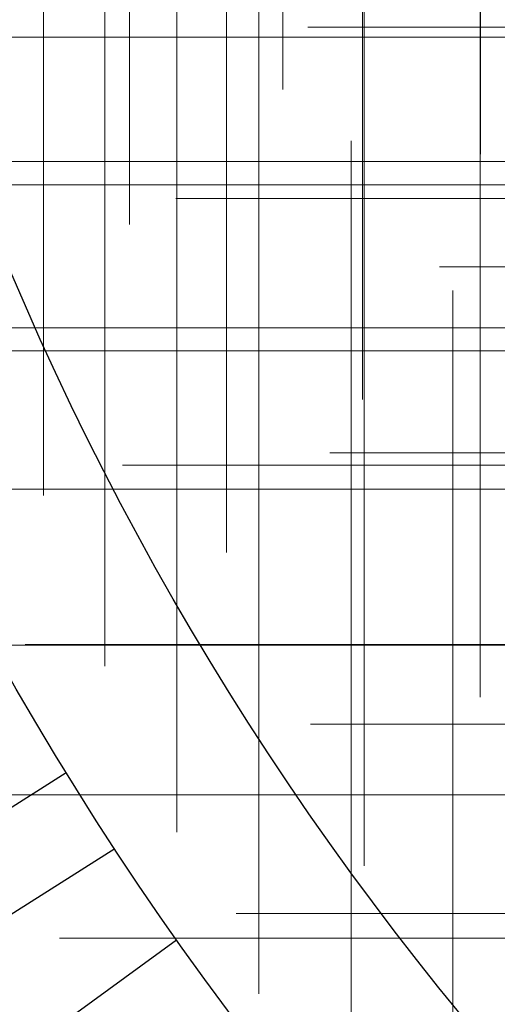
# Model space of a CAD drawing. Header units: millimetres. Extents: x -50 to 901, y -50 to 714.
# Tile 13 of 186: x -30.57 to -25.29, y -21.04 to -10.16. Entities that reach past the tile are written whole.
import ezdxf

# ---------------------------------------------------------------- set-up
doc = ezdxf.new("R2010")
doc.units = ezdxf.units.MM

# ---------------------------------------------------------------- blocks, each defined once
blk = doc.blocks.new('SW_CENTERMARKSYMBOL_140')
at = {"color": 0, "linetype": 'Continuous', "lineweight": 18}
for p, q in [((0, 0), (0, -5)), ((0, -5), (0, -5.693))]:
    blk.add_line(p, q, dxfattribs=at)
blk = doc.blocks.new('SW_CENTERMARKSYMBOL_141')
at = {"color": 0, "linetype": 'Continuous', "lineweight": 18}
for p, q in [((0, 0), (0, -5)), ((0, -5), (0, -5.659))]:
    blk.add_line(p, q, dxfattribs=at)
blk = doc.blocks.new('SW_CENTERMARKSYMBOL_142')
at = {"color": 0, "linetype": 'Continuous', "lineweight": 18}
for p, q in [((0, 0), (0, -5)), ((0, -5), (0, -5.659))]:
    blk.add_line(p, q, dxfattribs=at)
blk = doc.blocks.new('SW_CENTERMARKSYMBOL_147')
at = {"color": 0, "linetype": 'Continuous', "lineweight": 18}
for p, q in [((0, 0), (0, -5)), ((0, -5), (0, -5.659))]:
    blk.add_line(p, q, dxfattribs=at)
blk = doc.blocks.new('SW_CENTERMARKSYMBOL_151')
at = {"color": 0, "linetype": 'Continuous', "lineweight": 18}
for p, q in [((0, 0), (0, 5)), ((0, 0), (-5, 0)), ((0, 0), (0, -5)), ((0, 0), (5, 0)), ((0, -5), (0, -5.693))]:
    blk.add_line(p, q, dxfattribs=at)
blk = doc.blocks.new('SW_CENTERMARKSYMBOL_239')
at = {"color": 0, "linetype": 'Continuous', "lineweight": 18}
for p, q in [((-5, 0), (-5.659, 0)), ((0, 0), (-5, 0))]:
    blk.add_line(p, q, dxfattribs=at)
blk = doc.blocks.new('SW_CENTERMARKSYMBOL_240')
at = {"color": 0, "linetype": 'Continuous', "lineweight": 18}
for p, q in [((-5, 0), (-5.693, 0)), ((0, 0), (-5, 0))]:
    blk.add_line(p, q, dxfattribs=at)
blk = doc.blocks.new('SW_CENTERMARKSYMBOL_251')
at = {"color": 0, "linetype": 'Continuous', "lineweight": 18}
for p, q in [((-5, 0), (-5.606, 0)), ((0, 0), (-5, 0))]:
    blk.add_line(p, q, dxfattribs=at)
blk = doc.blocks.new('SW_CENTERMARKSYMBOL_252')
at = {"color": 0, "linetype": 'Continuous', "lineweight": 18}
for p, q in [((-5, 0), (-5.659, 0)), ((0, 0), (-5, 0))]:
    blk.add_line(p, q, dxfattribs=at)
blk = doc.blocks.new('SW_CENTERMARKSYMBOL_253')
at = {"color": 0, "linetype": 'Continuous', "lineweight": 18}
for p, q in [((0, 0), (0, 5)), ((-5, 0), (-5.659, 0)), ((0, 0), (-5, 0)), ((0, 0), (0, -5)), ((0, 0), (5, 0)), ((0, -5), (0, -5.659))]:
    blk.add_line(p, q, dxfattribs=at)
blk = doc.blocks.new('SW_CENTERMARKSYMBOL_254')
at = {"color": 0, "linetype": 'Continuous', "lineweight": 18}
for p, q in [((0, 0), (0, 5)), ((0, 0), (-5, 0)), ((0, 0), (0, -5)), ((0, 0), (5, 0)), ((0, -5), (0, -5.693))]:
    blk.add_line(p, q, dxfattribs=at)
blk = doc.blocks.new('SW_CENTERMARKSYMBOL_260')
at = {"color": 0, "linetype": 'Continuous', "lineweight": 18}
for p, q in [((-5, 0), (-5.606, 0)), ((0, 0), (-5, 0))]:
    blk.add_line(p, q, dxfattribs=at)
blk = doc.blocks.new('SW_CENTERMARKSYMBOL_262')
at = {"color": 0, "linetype": 'Continuous', "lineweight": 18}
for p, q in [((-5, 0), (-5.693, 0)), ((0, 0), (-5, 0))]:
    blk.add_line(p, q, dxfattribs=at)
blk = doc.blocks.new('SW_CENTERMARKSYMBOL_263')
at = {"color": 0, "linetype": 'Continuous', "lineweight": 18}
for p, q in [((-5, 0), (-5.659, 0)), ((0, 0), (-5, 0))]:
    blk.add_line(p, q, dxfattribs=at)
blk = doc.blocks.new('SW_CENTERMARKSYMBOL_264')
at = {"color": 0, "linetype": 'Continuous', "lineweight": 18}
for p, q in [((-5, 0), (-5.659, 0)), ((0, 0), (-5, 0))]:
    blk.add_line(p, q, dxfattribs=at)
blk = doc.blocks.new('SW_CENTERMARKSYMBOL_338')
at = {"color": 0, "linetype": 'Continuous', "lineweight": 18}
for p, q in [((-5, 0), (-5.575, 0)), ((0, 0), (-5, 0))]:
    blk.add_line(p, q, dxfattribs=at)
blk = doc.blocks.new('SW_CENTERMARKSYMBOL_339')
at = {"color": 0, "linetype": 'Continuous', "lineweight": 18}
for p, q in [((0, 5), (0, 5.575)), ((0, 0), (0, 5)), ((0, 0), (-5, 0)), ((0, 0), (0, -5)), ((0, 0), (5, 0))]:
    blk.add_line(p, q, dxfattribs=at)
blk = doc.blocks.new('SW_CENTERMARKSYMBOL_340')
at = {"color": 0, "linetype": 'Continuous', "lineweight": 18}
for p, q in [((0, 5), (0, 5.575)), ((0, 0), (0, 5)), ((0, 0), (-5, 0)), ((0, 0), (0, -5)), ((0, 0), (5, 0))]:
    blk.add_line(p, q, dxfattribs=at)
blk = doc.blocks.new('SW_CENTERMARKSYMBOL_341')
at = {"color": 0, "linetype": 'Continuous', "lineweight": 18}
for p, q in [((0, 5), (0, 5.575)), ((0, 0), (0, 5)), ((0, 0), (-5, 0)), ((0, 0), (0, -5)), ((0, 0), (5, 0)), ((0, -5), (0, -5.575))]:
    blk.add_line(p, q, dxfattribs=at)
blk = doc.blocks.new('SW_CENTERMARKSYMBOL_342')
at = {"color": 0, "linetype": 'Continuous', "lineweight": 18}
for p, q in [((0, 0), (0, 5)), ((0, 0), (-5, 0)), ((0, 0), (0, -5)), ((0, 0), (5, 0)), ((0, -5), (0, -5.575))]:
    blk.add_line(p, q, dxfattribs=at)
blk = doc.blocks.new('SW_CENTERMARKSYMBOL_343')
at = {"color": 0, "linetype": 'Continuous', "lineweight": 18}
for p, q in [((0, 0), (0, 5)), ((0, 0), (-5, 0)), ((0, 0), (0, -5)), ((0, 0), (5, 0)), ((0, -5), (0, -5.575))]:
    blk.add_line(p, q, dxfattribs=at)
blk = doc.blocks.new('SW_CENTERMARKSYMBOL_344')
at = {"color": 0, "linetype": 'Continuous', "lineweight": 18}
for p, q in [((0, 0), (0, -5)), ((0, -5), (0, -5.575))]:
    blk.add_line(p, q, dxfattribs=at)
blk = doc.blocks.new('SW_CENTERMARKSYMBOL_703')
at = {"color": 0, "linetype": 'Continuous', "lineweight": 18}
for p, q in [((0, 0), (0, -5)), ((0, -5), (0, -5.693))]:
    blk.add_line(p, q, dxfattribs=at)
blk = doc.blocks.new('SW_CENTERMARKSYMBOL_704')
at = {"color": 0, "linetype": 'Continuous', "lineweight": 18}
for p, q in [((0, 0), (0, -5)), ((0, -5), (0, -5.659))]:
    blk.add_line(p, q, dxfattribs=at)
blk = doc.blocks.new('SW_CENTERMARKSYMBOL_705')
at = {"color": 0, "linetype": 'Continuous', "lineweight": 18}
for p, q in [((0, 0), (0, -5)), ((0, -5), (0, -5.659))]:
    blk.add_line(p, q, dxfattribs=at)
blk = doc.blocks.new('SW_CENTERMARKSYMBOL_710')
at = {"color": 0, "linetype": 'Continuous', "lineweight": 18}
for p, q in [((0, 0), (0, -5)), ((0, -5), (0, -5.659))]:
    blk.add_line(p, q, dxfattribs=at)
blk = doc.blocks.new('SW_CENTERMARKSYMBOL_714')
at = {"color": 0, "linetype": 'Continuous', "lineweight": 18}
for p, q in [((0, 0), (0, 5)), ((0, 0), (-5, 0)), ((0, 0), (0, -5)), ((0, 0), (5, 0)), ((0, -5), (0, -5.693))]:
    blk.add_line(p, q, dxfattribs=at)
blk = doc.blocks.new('SW_CENTERMARKSYMBOL_802')
at = {"color": 0, "linetype": 'Continuous', "lineweight": 18}
for p, q in [((-5, 0), (-5.659, 0)), ((0, 0), (-5, 0))]:
    blk.add_line(p, q, dxfattribs=at)
blk = doc.blocks.new('SW_CENTERMARKSYMBOL_803')
at = {"color": 0, "linetype": 'Continuous', "lineweight": 18}
for p, q in [((-5, 0), (-5.693, 0)), ((0, 0), (-5, 0))]:
    blk.add_line(p, q, dxfattribs=at)
blk = doc.blocks.new('SW_CENTERMARKSYMBOL_814')
at = {"color": 0, "linetype": 'Continuous', "lineweight": 18}
for p, q in [((-5, 0), (-5.606, 0)), ((0, 0), (-5, 0))]:
    blk.add_line(p, q, dxfattribs=at)
blk = doc.blocks.new('SW_CENTERMARKSYMBOL_815')
at = {"color": 0, "linetype": 'Continuous', "lineweight": 18}
for p, q in [((-5, 0), (-5.659, 0)), ((0, 0), (-5, 0))]:
    blk.add_line(p, q, dxfattribs=at)
blk = doc.blocks.new('SW_CENTERMARKSYMBOL_816')
at = {"color": 0, "linetype": 'Continuous', "lineweight": 18}
for p, q in [((0, 0), (0, 5)), ((-5, 0), (-5.659, 0)), ((0, 0), (-5, 0)), ((0, 0), (0, -5)), ((0, 0), (5, 0)), ((0, -5), (0, -5.659))]:
    blk.add_line(p, q, dxfattribs=at)
blk = doc.blocks.new('SW_CENTERMARKSYMBOL_817')
at = {"color": 0, "linetype": 'Continuous', "lineweight": 18}
for p, q in [((0, 0), (0, 5)), ((0, 0), (-5, 0)), ((0, 0), (0, -5)), ((0, 0), (5, 0)), ((0, -5), (0, -5.693))]:
    blk.add_line(p, q, dxfattribs=at)
blk = doc.blocks.new('SW_CENTERMARKSYMBOL_823')
at = {"color": 0, "linetype": 'Continuous', "lineweight": 18}
for p, q in [((-5, 0), (-5.606, 0)), ((0, 0), (-5, 0))]:
    blk.add_line(p, q, dxfattribs=at)
blk = doc.blocks.new('SW_CENTERMARKSYMBOL_825')
at = {"color": 0, "linetype": 'Continuous', "lineweight": 18}
for p, q in [((-5, 0), (-5.693, 0)), ((0, 0), (-5, 0))]:
    blk.add_line(p, q, dxfattribs=at)
blk = doc.blocks.new('SW_CENTERMARKSYMBOL_826')
at = {"color": 0, "linetype": 'Continuous', "lineweight": 18}
for p, q in [((-5, 0), (-5.659, 0)), ((0, 0), (-5, 0))]:
    blk.add_line(p, q, dxfattribs=at)
blk = doc.blocks.new('SW_CENTERMARKSYMBOL_827')
at = {"color": 0, "linetype": 'Continuous', "lineweight": 18}
for p, q in [((-5, 0), (-5.659, 0)), ((0, 0), (-5, 0))]:
    blk.add_line(p, q, dxfattribs=at)
blk = doc.blocks.new('SW_CENTERMARKSYMBOL_901')
at = {"color": 0, "linetype": 'Continuous', "lineweight": 18}
for p, q in [((-5, 0), (-5.575, 0)), ((0, 0), (-5, 0))]:
    blk.add_line(p, q, dxfattribs=at)
blk = doc.blocks.new('SW_CENTERMARKSYMBOL_902')
at = {"color": 0, "linetype": 'Continuous', "lineweight": 18}
for p, q in [((0, 5), (0, 5.575)), ((0, 0), (0, 5)), ((0, 0), (-5, 0)), ((0, 0), (0, -5)), ((0, 0), (5, 0))]:
    blk.add_line(p, q, dxfattribs=at)
blk = doc.blocks.new('SW_CENTERMARKSYMBOL_903')
at = {"color": 0, "linetype": 'Continuous', "lineweight": 18}
for p, q in [((0, 5), (0, 5.575)), ((0, 0), (0, 5)), ((0, 0), (-5, 0)), ((0, 0), (0, -5)), ((0, 0), (5, 0))]:
    blk.add_line(p, q, dxfattribs=at)
blk = doc.blocks.new('SW_CENTERMARKSYMBOL_904')
at = {"color": 0, "linetype": 'Continuous', "lineweight": 18}
for p, q in [((0, 5), (0, 5.575)), ((0, 0), (0, 5)), ((0, 0), (-5, 0)), ((0, 0), (0, -5)), ((0, 0), (5, 0)), ((0, -5), (0, -5.575))]:
    blk.add_line(p, q, dxfattribs=at)
blk = doc.blocks.new('SW_CENTERMARKSYMBOL_905')
at = {"color": 0, "linetype": 'Continuous', "lineweight": 18}
for p, q in [((0, 0), (0, 5)), ((0, 0), (-5, 0)), ((0, 0), (0, -5)), ((0, 0), (5, 0)), ((0, -5), (0, -5.575))]:
    blk.add_line(p, q, dxfattribs=at)
blk = doc.blocks.new('SW_CENTERMARKSYMBOL_906')
at = {"color": 0, "linetype": 'Continuous', "lineweight": 18}
for p, q in [((0, 0), (0, 5)), ((0, 0), (-5, 0)), ((0, 0), (0, -5)), ((0, 0), (5, 0)), ((0, -5), (0, -5.575))]:
    blk.add_line(p, q, dxfattribs=at)
blk = doc.blocks.new('SW_CENTERMARKSYMBOL_907')
at = {"color": 0, "linetype": 'Continuous', "lineweight": 18}
for p, q in [((0, 0), (0, -5)), ((0, -5), (0, -5.575))]:
    blk.add_line(p, q, dxfattribs=at)
blk = doc.blocks.new('SW_CENTERMARKSYMBOL_1266')
at = {"color": 0, "linetype": 'Continuous', "lineweight": 18}
for p, q in [((0, 0), (0, -5)), ((0, -5), (0, -5.693))]:
    blk.add_line(p, q, dxfattribs=at)
blk = doc.blocks.new('SW_CENTERMARKSYMBOL_1267')
at = {"color": 0, "linetype": 'Continuous', "lineweight": 18}
for p, q in [((0, 0), (0, -5)), ((0, -5), (0, -5.659))]:
    blk.add_line(p, q, dxfattribs=at)
blk = doc.blocks.new('SW_CENTERMARKSYMBOL_1268')
at = {"color": 0, "linetype": 'Continuous', "lineweight": 18}
for p, q in [((0, 0), (0, -5)), ((0, -5), (0, -5.659))]:
    blk.add_line(p, q, dxfattribs=at)
blk = doc.blocks.new('SW_CENTERMARKSYMBOL_1273')
at = {"color": 0, "linetype": 'Continuous', "lineweight": 18}
for p, q in [((0, 0), (0, -5)), ((0, -5), (0, -5.659))]:
    blk.add_line(p, q, dxfattribs=at)
blk = doc.blocks.new('SW_CENTERMARKSYMBOL_1277')
at = {"color": 0, "linetype": 'Continuous', "lineweight": 18}
for p, q in [((0, 0), (0, 5)), ((0, 0), (-5, 0)), ((0, 0), (0, -5)), ((0, 0), (5, 0)), ((0, -5), (0, -5.693))]:
    blk.add_line(p, q, dxfattribs=at)
blk = doc.blocks.new('SW_CENTERMARKSYMBOL_1365')
at = {"color": 0, "linetype": 'Continuous', "lineweight": 18}
for p, q in [((-5, 0), (-5.659, 0)), ((0, 0), (-5, 0))]:
    blk.add_line(p, q, dxfattribs=at)
blk = doc.blocks.new('SW_CENTERMARKSYMBOL_1366')
at = {"color": 0, "linetype": 'Continuous', "lineweight": 18}
for p, q in [((-5, 0), (-5.693, 0)), ((0, 0), (-5, 0))]:
    blk.add_line(p, q, dxfattribs=at)
blk = doc.blocks.new('SW_CENTERMARKSYMBOL_1377')
at = {"color": 0, "linetype": 'Continuous', "lineweight": 18}
for p, q in [((-5, 0), (-5.606, 0)), ((0, 0), (-5, 0))]:
    blk.add_line(p, q, dxfattribs=at)
blk = doc.blocks.new('SW_CENTERMARKSYMBOL_1378')
at = {"color": 0, "linetype": 'Continuous', "lineweight": 18}
for p, q in [((-5, 0), (-5.659, 0)), ((0, 0), (-5, 0))]:
    blk.add_line(p, q, dxfattribs=at)
blk = doc.blocks.new('SW_CENTERMARKSYMBOL_1379')
at = {"color": 0, "linetype": 'Continuous', "lineweight": 18}
for p, q in [((0, 0), (0, 5)), ((-5, 0), (-5.659, 0)), ((0, 0), (-5, 0)), ((0, 0), (0, -5)), ((0, 0), (5, 0)), ((0, -5), (0, -5.659))]:
    blk.add_line(p, q, dxfattribs=at)
blk = doc.blocks.new('SW_CENTERMARKSYMBOL_1380')
at = {"color": 0, "linetype": 'Continuous', "lineweight": 18}
for p, q in [((0, 0), (0, 5)), ((0, 0), (-5, 0)), ((0, 0), (0, -5)), ((0, 0), (5, 0)), ((0, -5), (0, -5.693))]:
    blk.add_line(p, q, dxfattribs=at)
blk = doc.blocks.new('SW_CENTERMARKSYMBOL_1386')
at = {"color": 0, "linetype": 'Continuous', "lineweight": 18}
for p, q in [((-5, 0), (-5.606, 0)), ((0, 0), (-5, 0))]:
    blk.add_line(p, q, dxfattribs=at)
blk = doc.blocks.new('SW_CENTERMARKSYMBOL_1388')
at = {"color": 0, "linetype": 'Continuous', "lineweight": 18}
for p, q in [((-5, 0), (-5.693, 0)), ((0, 0), (-5, 0))]:
    blk.add_line(p, q, dxfattribs=at)
blk = doc.blocks.new('SW_CENTERMARKSYMBOL_1389')
at = {"color": 0, "linetype": 'Continuous', "lineweight": 18}
for p, q in [((-5, 0), (-5.659, 0)), ((0, 0), (-5, 0))]:
    blk.add_line(p, q, dxfattribs=at)
blk = doc.blocks.new('SW_CENTERMARKSYMBOL_1390')
at = {"color": 0, "linetype": 'Continuous', "lineweight": 18}
for p, q in [((-5, 0), (-5.659, 0)), ((0, 0), (-5, 0))]:
    blk.add_line(p, q, dxfattribs=at)
blk = doc.blocks.new('SW_CENTERMARKSYMBOL_1464')
at = {"color": 0, "linetype": 'Continuous', "lineweight": 18}
for p, q in [((-5, 0), (-5.575, 0)), ((0, 0), (-5, 0))]:
    blk.add_line(p, q, dxfattribs=at)
blk = doc.blocks.new('SW_CENTERMARKSYMBOL_1465')
at = {"color": 0, "linetype": 'Continuous', "lineweight": 18}
for p, q in [((0, 5), (0, 5.575)), ((0, 0), (0, 5)), ((0, 0), (-5, 0)), ((0, 0), (0, -5)), ((0, 0), (5, 0))]:
    blk.add_line(p, q, dxfattribs=at)
blk = doc.blocks.new('SW_CENTERMARKSYMBOL_1466')
at = {"color": 0, "linetype": 'Continuous', "lineweight": 18}
for p, q in [((0, 5), (0, 5.575)), ((0, 0), (0, 5)), ((0, 0), (-5, 0)), ((0, 0), (0, -5)), ((0, 0), (5, 0))]:
    blk.add_line(p, q, dxfattribs=at)
blk = doc.blocks.new('SW_CENTERMARKSYMBOL_1467')
at = {"color": 0, "linetype": 'Continuous', "lineweight": 18}
for p, q in [((0, 5), (0, 5.575)), ((0, 0), (0, 5)), ((0, 0), (-5, 0)), ((0, 0), (0, -5)), ((0, 0), (5, 0)), ((0, -5), (0, -5.575))]:
    blk.add_line(p, q, dxfattribs=at)
blk = doc.blocks.new('SW_CENTERMARKSYMBOL_1468')
at = {"color": 0, "linetype": 'Continuous', "lineweight": 18}
for p, q in [((0, 0), (0, 5)), ((0, 0), (-5, 0)), ((0, 0), (0, -5)), ((0, 0), (5, 0)), ((0, -5), (0, -5.575))]:
    blk.add_line(p, q, dxfattribs=at)
blk = doc.blocks.new('SW_CENTERMARKSYMBOL_1469')
at = {"color": 0, "linetype": 'Continuous', "lineweight": 18}
for p, q in [((0, 0), (0, 5)), ((0, 0), (-5, 0)), ((0, 0), (0, -5)), ((0, 0), (5, 0)), ((0, -5), (0, -5.575))]:
    blk.add_line(p, q, dxfattribs=at)
blk = doc.blocks.new('SW_CENTERMARKSYMBOL_1470')
at = {"color": 0, "linetype": 'Continuous', "lineweight": 18}
for p, q in [((0, 0), (0, -5)), ((0, -5), (0, -5.575))]:
    blk.add_line(p, q, dxfattribs=at)
blk = doc.blocks.new('SW_CENTERMARKSYMBOL_1829')
at = {"color": 0, "linetype": 'Continuous', "lineweight": 18}
for p, q in [((0, 0), (0, -5)), ((0, -5), (0, -5.693))]:
    blk.add_line(p, q, dxfattribs=at)
blk = doc.blocks.new('SW_CENTERMARKSYMBOL_1830')
at = {"color": 0, "linetype": 'Continuous', "lineweight": 18}
for p, q in [((0, 0), (0, -5)), ((0, -5), (0, -5.659))]:
    blk.add_line(p, q, dxfattribs=at)
blk = doc.blocks.new('SW_CENTERMARKSYMBOL_1831')
at = {"color": 0, "linetype": 'Continuous', "lineweight": 18}
for p, q in [((0, 0), (0, -5)), ((0, -5), (0, -5.659))]:
    blk.add_line(p, q, dxfattribs=at)
blk = doc.blocks.new('SW_CENTERMARKSYMBOL_1836')
at = {"color": 0, "linetype": 'Continuous', "lineweight": 18}
for p, q in [((0, 0), (0, -5)), ((0, -5), (0, -5.659))]:
    blk.add_line(p, q, dxfattribs=at)
blk = doc.blocks.new('SW_CENTERMARKSYMBOL_1840')
at = {"color": 0, "linetype": 'Continuous', "lineweight": 18}
for p, q in [((0, 0), (0, 5)), ((0, 0), (-5, 0)), ((0, 0), (0, -5)), ((0, 0), (5, 0)), ((0, -5), (0, -5.693))]:
    blk.add_line(p, q, dxfattribs=at)
blk = doc.blocks.new('SW_CENTERMARKSYMBOL_1928')
at = {"color": 0, "linetype": 'Continuous', "lineweight": 18}
for p, q in [((-5, 0), (-5.659, 0)), ((0, 0), (-5, 0))]:
    blk.add_line(p, q, dxfattribs=at)
blk = doc.blocks.new('SW_CENTERMARKSYMBOL_1929')
at = {"color": 0, "linetype": 'Continuous', "lineweight": 18}
for p, q in [((-5, 0), (-5.693, 0)), ((0, 0), (-5, 0))]:
    blk.add_line(p, q, dxfattribs=at)
blk = doc.blocks.new('SW_CENTERMARKSYMBOL_1940')
at = {"color": 0, "linetype": 'Continuous', "lineweight": 18}
for p, q in [((-5, 0), (-5.606, 0)), ((0, 0), (-5, 0))]:
    blk.add_line(p, q, dxfattribs=at)
blk = doc.blocks.new('SW_CENTERMARKSYMBOL_1941')
at = {"color": 0, "linetype": 'Continuous', "lineweight": 18}
for p, q in [((-5, 0), (-5.659, 0)), ((0, 0), (-5, 0))]:
    blk.add_line(p, q, dxfattribs=at)
blk = doc.blocks.new('SW_CENTERMARKSYMBOL_1942')
at = {"color": 0, "linetype": 'Continuous', "lineweight": 18}
for p, q in [((0, 0), (0, 5)), ((-5, 0), (-5.659, 0)), ((0, 0), (-5, 0)), ((0, 0), (0, -5)), ((0, 0), (5, 0)), ((0, -5), (0, -5.659))]:
    blk.add_line(p, q, dxfattribs=at)
blk = doc.blocks.new('SW_CENTERMARKSYMBOL_1943')
at = {"color": 0, "linetype": 'Continuous', "lineweight": 18}
for p, q in [((0, 0), (0, 5)), ((0, 0), (-5, 0)), ((0, 0), (0, -5)), ((0, 0), (5, 0)), ((0, -5), (0, -5.693))]:
    blk.add_line(p, q, dxfattribs=at)
blk = doc.blocks.new('SW_CENTERMARKSYMBOL_1949')
at = {"color": 0, "linetype": 'Continuous', "lineweight": 18}
for p, q in [((-5, 0), (-5.606, 0)), ((0, 0), (-5, 0))]:
    blk.add_line(p, q, dxfattribs=at)
blk = doc.blocks.new('SW_CENTERMARKSYMBOL_1951')
at = {"color": 0, "linetype": 'Continuous', "lineweight": 18}
for p, q in [((-5, 0), (-5.693, 0)), ((0, 0), (-5, 0))]:
    blk.add_line(p, q, dxfattribs=at)
blk = doc.blocks.new('SW_CENTERMARKSYMBOL_1952')
at = {"color": 0, "linetype": 'Continuous', "lineweight": 18}
for p, q in [((-5, 0), (-5.659, 0)), ((0, 0), (-5, 0))]:
    blk.add_line(p, q, dxfattribs=at)
blk = doc.blocks.new('SW_CENTERMARKSYMBOL_1953')
at = {"color": 0, "linetype": 'Continuous', "lineweight": 18}
for p, q in [((-5, 0), (-5.659, 0)), ((0, 0), (-5, 0))]:
    blk.add_line(p, q, dxfattribs=at)
blk = doc.blocks.new('SW_CENTERMARKSYMBOL_2027')
at = {"color": 0, "linetype": 'Continuous', "lineweight": 18}
for p, q in [((-5, 0), (-5.575, 0)), ((0, 0), (-5, 0))]:
    blk.add_line(p, q, dxfattribs=at)
blk = doc.blocks.new('SW_CENTERMARKSYMBOL_2028')
at = {"color": 0, "linetype": 'Continuous', "lineweight": 18}
for p, q in [((0, 5), (0, 5.575)), ((0, 0), (0, 5)), ((0, 0), (-5, 0)), ((0, 0), (0, -5)), ((0, 0), (5, 0))]:
    blk.add_line(p, q, dxfattribs=at)
blk = doc.blocks.new('SW_CENTERMARKSYMBOL_2029')
at = {"color": 0, "linetype": 'Continuous', "lineweight": 18}
for p, q in [((0, 5), (0, 5.575)), ((0, 0), (0, 5)), ((0, 0), (-5, 0)), ((0, 0), (0, -5)), ((0, 0), (5, 0))]:
    blk.add_line(p, q, dxfattribs=at)
blk = doc.blocks.new('SW_CENTERMARKSYMBOL_2030')
at = {"color": 0, "linetype": 'Continuous', "lineweight": 18}
for p, q in [((0, 5), (0, 5.575)), ((0, 0), (0, 5)), ((0, 0), (-5, 0)), ((0, 0), (0, -5)), ((0, 0), (5, 0)), ((0, -5), (0, -5.575))]:
    blk.add_line(p, q, dxfattribs=at)
blk = doc.blocks.new('SW_CENTERMARKSYMBOL_2031')
at = {"color": 0, "linetype": 'Continuous', "lineweight": 18}
for p, q in [((0, 0), (0, 5)), ((0, 0), (-5, 0)), ((0, 0), (0, -5)), ((0, 0), (5, 0)), ((0, -5), (0, -5.575))]:
    blk.add_line(p, q, dxfattribs=at)
blk = doc.blocks.new('SW_CENTERMARKSYMBOL_2032')
at = {"color": 0, "linetype": 'Continuous', "lineweight": 18}
for p, q in [((0, 0), (0, 5)), ((0, 0), (-5, 0)), ((0, 0), (0, -5)), ((0, 0), (5, 0)), ((0, -5), (0, -5.575))]:
    blk.add_line(p, q, dxfattribs=at)
blk = doc.blocks.new('SW_CENTERMARKSYMBOL_2033')
at = {"color": 0, "linetype": 'Continuous', "lineweight": 18}
for p, q in [((0, 0), (0, -5)), ((0, -5), (0, -5.575))]:
    blk.add_line(p, q, dxfattribs=at)
blk = doc.blocks.new('SW_CENTERMARKSYMBOL_2392')
at = {"color": 0, "linetype": 'Continuous', "lineweight": 18}
for p, q in [((0, 0), (0, -5)), ((0, -5), (0, -5.693))]:
    blk.add_line(p, q, dxfattribs=at)
blk = doc.blocks.new('SW_CENTERMARKSYMBOL_2393')
at = {"color": 0, "linetype": 'Continuous', "lineweight": 18}
for p, q in [((0, 0), (0, -5)), ((0, -5), (0, -5.659))]:
    blk.add_line(p, q, dxfattribs=at)
blk = doc.blocks.new('SW_CENTERMARKSYMBOL_2394')
at = {"color": 0, "linetype": 'Continuous', "lineweight": 18}
for p, q in [((0, 0), (0, -5)), ((0, -5), (0, -5.659))]:
    blk.add_line(p, q, dxfattribs=at)
blk = doc.blocks.new('SW_CENTERMARKSYMBOL_2399')
at = {"color": 0, "linetype": 'Continuous', "lineweight": 18}
for p, q in [((0, 0), (0, -5)), ((0, -5), (0, -5.659))]:
    blk.add_line(p, q, dxfattribs=at)
blk = doc.blocks.new('SW_CENTERMARKSYMBOL_2403')
at = {"color": 0, "linetype": 'Continuous', "lineweight": 18}
for p, q in [((0, 0), (0, 5)), ((0, 0), (-5, 0)), ((0, 0), (0, -5)), ((0, 0), (5, 0)), ((0, -5), (0, -5.693))]:
    blk.add_line(p, q, dxfattribs=at)
blk = doc.blocks.new('SW_CENTERMARKSYMBOL_2491')
at = {"color": 0, "linetype": 'Continuous', "lineweight": 18}
for p, q in [((-5, 0), (-5.659, 0)), ((0, 0), (-5, 0))]:
    blk.add_line(p, q, dxfattribs=at)
blk = doc.blocks.new('SW_CENTERMARKSYMBOL_2492')
at = {"color": 0, "linetype": 'Continuous', "lineweight": 18}
for p, q in [((-5, 0), (-5.693, 0)), ((0, 0), (-5, 0))]:
    blk.add_line(p, q, dxfattribs=at)
blk = doc.blocks.new('SW_CENTERMARKSYMBOL_2503')
at = {"color": 0, "linetype": 'Continuous', "lineweight": 18}
for p, q in [((-5, 0), (-5.606, 0)), ((0, 0), (-5, 0))]:
    blk.add_line(p, q, dxfattribs=at)
blk = doc.blocks.new('SW_CENTERMARKSYMBOL_2504')
at = {"color": 0, "linetype": 'Continuous', "lineweight": 18}
for p, q in [((-5, 0), (-5.659, 0)), ((0, 0), (-5, 0))]:
    blk.add_line(p, q, dxfattribs=at)
blk = doc.blocks.new('SW_CENTERMARKSYMBOL_2505')
at = {"color": 0, "linetype": 'Continuous', "lineweight": 18}
for p, q in [((0, 0), (0, 5)), ((-5, 0), (-5.659, 0)), ((0, 0), (-5, 0)), ((0, 0), (0, -5)), ((0, 0), (5, 0)), ((0, -5), (0, -5.659))]:
    blk.add_line(p, q, dxfattribs=at)
blk = doc.blocks.new('SW_CENTERMARKSYMBOL_2506')
at = {"color": 0, "linetype": 'Continuous', "lineweight": 18}
for p, q in [((0, 0), (0, 5)), ((0, 0), (-5, 0)), ((0, 0), (0, -5)), ((0, 0), (5, 0)), ((0, -5), (0, -5.693))]:
    blk.add_line(p, q, dxfattribs=at)
blk = doc.blocks.new('SW_CENTERMARKSYMBOL_2512')
at = {"color": 0, "linetype": 'Continuous', "lineweight": 18}
for p, q in [((-5, 0), (-5.606, 0)), ((0, 0), (-5, 0))]:
    blk.add_line(p, q, dxfattribs=at)
blk = doc.blocks.new('SW_CENTERMARKSYMBOL_2514')
at = {"color": 0, "linetype": 'Continuous', "lineweight": 18}
for p, q in [((-5, 0), (-5.693, 0)), ((0, 0), (-5, 0))]:
    blk.add_line(p, q, dxfattribs=at)
blk = doc.blocks.new('SW_CENTERMARKSYMBOL_2515')
at = {"color": 0, "linetype": 'Continuous', "lineweight": 18}
for p, q in [((-5, 0), (-5.659, 0)), ((0, 0), (-5, 0))]:
    blk.add_line(p, q, dxfattribs=at)
blk = doc.blocks.new('SW_CENTERMARKSYMBOL_2516')
at = {"color": 0, "linetype": 'Continuous', "lineweight": 18}
for p, q in [((-5, 0), (-5.659, 0)), ((0, 0), (-5, 0))]:
    blk.add_line(p, q, dxfattribs=at)
blk = doc.blocks.new('SW_CENTERMARKSYMBOL_2590')
at = {"color": 0, "linetype": 'Continuous', "lineweight": 18}
for p, q in [((-5, 0), (-5.575, 0)), ((0, 0), (-5, 0))]:
    blk.add_line(p, q, dxfattribs=at)
blk = doc.blocks.new('SW_CENTERMARKSYMBOL_2591')
at = {"color": 0, "linetype": 'Continuous', "lineweight": 18}
for p, q in [((0, 5), (0, 5.575)), ((0, 0), (0, 5)), ((0, 0), (-5, 0)), ((0, 0), (0, -5)), ((0, 0), (5, 0))]:
    blk.add_line(p, q, dxfattribs=at)
blk = doc.blocks.new('SW_CENTERMARKSYMBOL_2592')
at = {"color": 0, "linetype": 'Continuous', "lineweight": 18}
for p, q in [((0, 5), (0, 5.575)), ((0, 0), (0, 5)), ((0, 0), (-5, 0)), ((0, 0), (0, -5)), ((0, 0), (5, 0))]:
    blk.add_line(p, q, dxfattribs=at)
blk = doc.blocks.new('SW_CENTERMARKSYMBOL_2593')
at = {"color": 0, "linetype": 'Continuous', "lineweight": 18}
for p, q in [((0, 5), (0, 5.575)), ((0, 0), (0, 5)), ((0, 0), (-5, 0)), ((0, 0), (0, -5)), ((0, 0), (5, 0)), ((0, -5), (0, -5.575))]:
    blk.add_line(p, q, dxfattribs=at)
blk = doc.blocks.new('SW_CENTERMARKSYMBOL_2594')
at = {"color": 0, "linetype": 'Continuous', "lineweight": 18}
for p, q in [((0, 0), (0, 5)), ((0, 0), (-5, 0)), ((0, 0), (0, -5)), ((0, 0), (5, 0)), ((0, -5), (0, -5.575))]:
    blk.add_line(p, q, dxfattribs=at)
blk = doc.blocks.new('SW_CENTERMARKSYMBOL_2595')
at = {"color": 0, "linetype": 'Continuous', "lineweight": 18}
for p, q in [((0, 0), (0, 5)), ((0, 0), (-5, 0)), ((0, 0), (0, -5)), ((0, 0), (5, 0)), ((0, -5), (0, -5.575))]:
    blk.add_line(p, q, dxfattribs=at)
blk = doc.blocks.new('SW_CENTERMARKSYMBOL_2596')
at = {"color": 0, "linetype": 'Continuous', "lineweight": 18}
for p, q in [((0, 0), (0, -5)), ((0, -5), (0, -5.575))]:
    blk.add_line(p, q, dxfattribs=at)

msp = doc.modelspace()

# ---------------------------------------------------------------- linework, layer by layer
at = {"color": 7, "linetype": 'Continuous', "lineweight": 25}
for p, q in [((-35.965, -22.232), (-30.054, -18.481)), ((-35.965, -22.232), (-30.054, -18.481)), ((-35.965, -22.232), (-30.054, -18.481)), ((-35.965, -22.232), (-30.054, -18.481)), ((-35.965, -22.232), (-30.054, -18.481)), ((-29.518, -19.325), (-35.429, -23.076)), ((-29.518, -19.325), (-35.429, -23.076)), ((-29.518, -19.325), (-35.429, -23.076)), ((-29.518, -19.325), (-35.429, -23.076)), ((-29.518, -19.325), (-35.429, -23.076)), ((-34.498, -24.446), (-28.834, -20.331)), ((-34.498, -24.446), (-28.834, -20.331)), ((-34.498, -24.446), (-28.834, -20.331)), ((-34.498, -24.446), (-28.834, -20.331)), ((-34.498, -24.446), (-28.834, -20.331))]:
    msp.add_line(p, q, dxfattribs=at)
for radius in [45, 45, 45, 45, 45, 43.896, 43.896, 43.896, 43.896, 43.896, 43.622, 43.622, 43.622, 43.622, 43.622, 42.281, 42.281, 42.281, 42.281, 42.281, 35.281, 35.281, 35.281, 35.281, 35.281, 33.281, 33.281, 33.281, 33.281, 33.281]:
    msp.add_circle((0, 0), radius, dxfattribs=at)
msp.add_arc((0, 0), 50, 184.0115, 265.9885, dxfattribs=at)
msp.add_arc((0, 0), 50, 184.0115, 265.9885, dxfattribs=at)
msp.add_arc((0, 0), 50, 184.0115, 265.9885, dxfattribs=at)
msp.add_arc((0, 0), 50, 184.0115, 265.9885, dxfattribs=at)
msp.add_arc((0, 0), 50, 184.0115, 265.9885, dxfattribs=at)

# ---------------------------------------------------------------- block references
at = {"color": 7, "linetype": 'Continuous', "lineweight": 18}
for name, p in [('SW_CENTERMARKSYMBOL_141', (-27.659, -5.276)), ('SW_CENTERMARKSYMBOL_704', (-27.659, -5.276)), ('SW_CENTERMARKSYMBOL_1267', (-27.659, -5.276)), ('SW_CENTERMARKSYMBOL_1830', (-27.659, -5.276)), ('SW_CENTERMARKSYMBOL_2393', (-27.659, -5.276)), ('SW_CENTERMARKSYMBOL_142', (-25.476, -5.991)), ('SW_CENTERMARKSYMBOL_705', (-25.476, -5.991)), ('SW_CENTERMARKSYMBOL_1268', (-25.476, -5.991)), ('SW_CENTERMARKSYMBOL_1831', (-25.476, -5.991)), ('SW_CENTERMARKSYMBOL_2394', (-25.476, -5.991)), ('SW_CENTERMARKSYMBOL_140', (-29.357, -6.732)), ('SW_CENTERMARKSYMBOL_703', (-29.357, -6.732)), ('SW_CENTERMARKSYMBOL_1266', (-29.357, -6.732)), ('SW_CENTERMARKSYMBOL_1829', (-29.357, -6.732)), ('SW_CENTERMARKSYMBOL_2392', (-29.357, -6.732)), ('SW_CENTERMARKSYMBOL_147', (-26.779, -8.701)), ('SW_CENTERMARKSYMBOL_710', (-26.779, -8.701)), ('SW_CENTERMARKSYMBOL_1273', (-26.779, -8.701)), ('SW_CENTERMARKSYMBOL_1836', (-26.779, -8.701)), ('SW_CENTERMARKSYMBOL_2399', (-26.779, -8.701)), ('SW_CENTERMARKSYMBOL_344', (-30.306, -9.847)), ('SW_CENTERMARKSYMBOL_907', (-30.306, -9.847)), ('SW_CENTERMARKSYMBOL_1470', (-30.306, -9.847)), ('SW_CENTERMARKSYMBOL_2033', (-30.306, -9.847)), ('SW_CENTERMARKSYMBOL_2596', (-30.306, -9.847)), ('SW_CENTERMARKSYMBOL_151', (-28.282, -10.358)), ('SW_CENTERMARKSYMBOL_714', (-28.282, -10.358)), ('SW_CENTERMARKSYMBOL_1277', (-28.282, -10.358)), ('SW_CENTERMARKSYMBOL_1840', (-28.282, -10.358)), ('SW_CENTERMARKSYMBOL_2403', (-28.282, -10.358)), ('SW_CENTERMARKSYMBOL_251', (-21.777, -10.247)), ('SW_CENTERMARKSYMBOL_814', (-21.777, -10.247)), ('SW_CENTERMARKSYMBOL_1377', (-21.777, -10.247)), ('SW_CENTERMARKSYMBOL_1940', (-21.777, -10.247)), ('SW_CENTERMARKSYMBOL_2503', (-21.777, -10.247)), ('SW_CENTERMARKSYMBOL_343', (-29.628, -11.731)), ('SW_CENTERMARKSYMBOL_906', (-29.628, -11.731)), ('SW_CENTERMARKSYMBOL_1469', (-29.628, -11.731)), ('SW_CENTERMARKSYMBOL_2032', (-29.628, -11.731)), ('SW_CENTERMARKSYMBOL_2595', (-29.628, -11.731)), ('SW_CENTERMARKSYMBOL_253', (-25.478, -11.989)), ('SW_CENTERMARKSYMBOL_816', (-25.478, -11.989)), ('SW_CENTERMARKSYMBOL_1379', (-25.478, -11.989)), ('SW_CENTERMARKSYMBOL_1942', (-25.478, -11.989)), ('SW_CENTERMARKSYMBOL_2505', (-25.478, -11.989)), ('SW_CENTERMARKSYMBOL_252', (-23.185, -12.139)), ('SW_CENTERMARKSYMBOL_815', (-23.185, -12.139)), ('SW_CENTERMARKSYMBOL_1378', (-23.185, -12.139)), ('SW_CENTERMARKSYMBOL_1941', (-23.185, -12.139)), ('SW_CENTERMARKSYMBOL_2504', (-23.185, -12.139)), ('SW_CENTERMARKSYMBOL_260', (-20.321, -12.896)), ('SW_CENTERMARKSYMBOL_823', (-20.321, -12.896)), ('SW_CENTERMARKSYMBOL_1386', (-20.321, -12.896)), ('SW_CENTERMARKSYMBOL_1949', (-20.321, -12.896)), ('SW_CENTERMARKSYMBOL_2512', (-20.321, -12.896)), ('SW_CENTERMARKSYMBOL_342', (-28.833, -13.568)), ('SW_CENTERMARKSYMBOL_905', (-28.833, -13.568)), ('SW_CENTERMARKSYMBOL_1468', (-28.833, -13.568)), ('SW_CENTERMARKSYMBOL_2031', (-28.833, -13.568)), ('SW_CENTERMARKSYMBOL_2594', (-28.833, -13.568)), ('SW_CENTERMARKSYMBOL_254', (-26.761, -13.821)), ('SW_CENTERMARKSYMBOL_817', (-26.761, -13.821)), ('SW_CENTERMARKSYMBOL_1380', (-26.761, -13.821)), ('SW_CENTERMARKSYMBOL_1943', (-26.761, -13.821)), ('SW_CENTERMARKSYMBOL_2506', (-26.761, -13.821)), ('SW_CENTERMARKSYMBOL_264', (-21.481, -14.949)), ('SW_CENTERMARKSYMBOL_827', (-21.481, -14.949)), ('SW_CENTERMARKSYMBOL_1390', (-21.481, -14.949)), ('SW_CENTERMARKSYMBOL_1953', (-21.481, -14.949)), ('SW_CENTERMARKSYMBOL_2516', (-21.481, -14.949)), ('SW_CENTERMARKSYMBOL_263', (-23.774, -15.087)), ('SW_CENTERMARKSYMBOL_826', (-23.774, -15.087)), ('SW_CENTERMARKSYMBOL_1389', (-23.774, -15.087)), ('SW_CENTERMARKSYMBOL_1952', (-23.774, -15.087)), ('SW_CENTERMARKSYMBOL_2515', (-23.774, -15.087)), ('SW_CENTERMARKSYMBOL_341', (-27.924, -15.352)), ('SW_CENTERMARKSYMBOL_904', (-27.924, -15.352)), ('SW_CENTERMARKSYMBOL_1467', (-27.924, -15.352)), ('SW_CENTERMARKSYMBOL_2030', (-27.924, -15.352)), ('SW_CENTERMARKSYMBOL_2593', (-27.924, -15.352)), ('SW_CENTERMARKSYMBOL_262', (-24.817, -17.066)), ('SW_CENTERMARKSYMBOL_825', (-24.817, -17.066)), ('SW_CENTERMARKSYMBOL_1388', (-24.817, -17.066)), ('SW_CENTERMARKSYMBOL_1951', (-24.817, -17.066)), ('SW_CENTERMARKSYMBOL_2514', (-24.817, -17.066)), ('SW_CENTERMARKSYMBOL_340', (-26.905, -17.075)), ('SW_CENTERMARKSYMBOL_903', (-26.905, -17.075)), ('SW_CENTERMARKSYMBOL_1466', (-26.905, -17.075)), ('SW_CENTERMARKSYMBOL_2029', (-26.905, -17.075)), ('SW_CENTERMARKSYMBOL_2592', (-26.905, -17.075)), ('SW_CENTERMARKSYMBOL_239', (-21.696, -17.948)), ('SW_CENTERMARKSYMBOL_802', (-21.696, -17.948)), ('SW_CENTERMARKSYMBOL_1365', (-21.696, -17.948)), ('SW_CENTERMARKSYMBOL_1928', (-21.696, -17.948)), ('SW_CENTERMARKSYMBOL_2491', (-21.696, -17.948)), ('SW_CENTERMARKSYMBOL_339', (-25.78, -18.73)), ('SW_CENTERMARKSYMBOL_902', (-25.78, -18.73)), ('SW_CENTERMARKSYMBOL_1465', (-25.78, -18.73)), ('SW_CENTERMARKSYMBOL_2028', (-25.78, -18.73)), ('SW_CENTERMARKSYMBOL_2591', (-25.78, -18.73)), ('SW_CENTERMARKSYMBOL_240', (-22.483, -20.042)), ('SW_CENTERMARKSYMBOL_803', (-22.483, -20.042)), ('SW_CENTERMARKSYMBOL_1366', (-22.483, -20.042)), ('SW_CENTERMARKSYMBOL_1929', (-22.483, -20.042)), ('SW_CENTERMARKSYMBOL_2492', (-22.483, -20.042)), ('SW_CENTERMARKSYMBOL_338', (-24.553, -20.312)), ('SW_CENTERMARKSYMBOL_901', (-24.553, -20.312)), ('SW_CENTERMARKSYMBOL_1464', (-24.553, -20.312)), ('SW_CENTERMARKSYMBOL_2027', (-24.553, -20.312)), ('SW_CENTERMARKSYMBOL_2590', (-24.553, -20.312))]:
    msp.add_blockref(name, p, dxfattribs=at)

doc.saveas('drawing.dxf')
